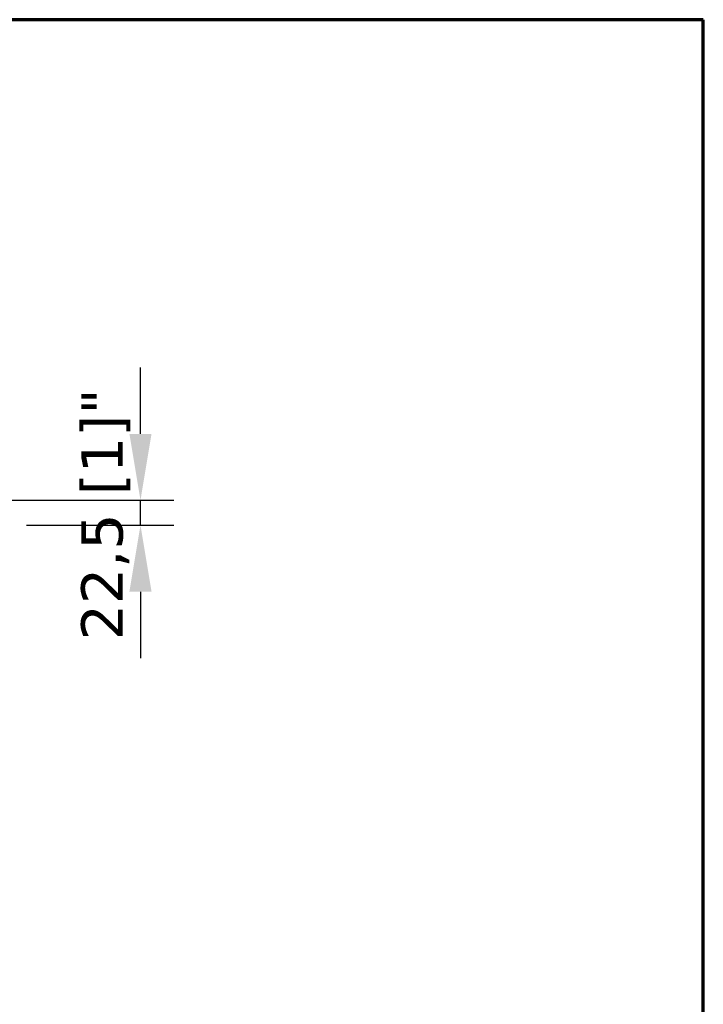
# Model space of a CAD drawing. Header units: millimetres. Extents: x -9144 to 9144, y -300 to 4365.
# Tile 13 of 14: x 2443 to 3060, y 3476 to 4365. Entities that reach past the tile are written whole.
import ezdxf

# ---------------------------------------------------------------- set-up
doc = ezdxf.new("R2010")
doc.units = ezdxf.units.MM
doc.header["$LTSCALE"] = 15
doc.layers.get('0').update_dxf_attribs({"lineweight": 25})
doc.layers.add('Bemaßung (ISO)', color=7, linetype='Continuous', lineweight=25)
doc.layers.add('Rahmen (ISO)', color=7, linetype='Continuous', lineweight=70)
doc.styles.add('Notiztext (ISO)', font='verdana.ttf')
doc.dimstyles.new('wedi A-Kon_F&E', dxfattribs={"dimscale": 15, "dimtxt": 2.5, "dimasz": 4, "dimexe": 2, "dimexo": 0.8, "dimgap": 0.3, "dimtad": 1, "dimdec": 1, "dimrnd": 1e-08, "dimtxsty": 'Notiztext (ISO)', "dimcen": 0.09, "dimclrd": 7, "dimclre": 7, "dimclrt": 256, "dimadec": 0, "dimazin": 2, "dimtfac": 0.6, "dimtmove": 0, "dimatfit": 3, "dimfxl": 1, "dimtolj": 1, "dimlwd": -1, "dimlwe": -1, "dimarcsym": 0})

# ---------------------------------------------------------------- blocks, each defined once
blk = doc.blocks.new('Ränder wedi_Zeichnungsrahmen')
at = {"layer": 'Rahmen (ISO)'}
for p, q in [((204, 291), (20, 291)), ((204, 6), (204, 291))]:
    blk.add_line(p, q, dxfattribs=at)
blk = doc.blocks.new('*D34')
at = {"layer": 'Bemaßung (ISO)', "color": 7, "transparency": 16777216}
for p, q in [((2551.7, 3991.09), (2551.7, 4051.09)), ((1915.72, 3931.09), (2581.7, 3931.09)), ((2551.7, 3908.59), (2551.7, 3931.09)), ((2448.84, 3908.59), (2581.7, 3908.59)), ((2551.7, 3848.59), (2551.7, 3788.59))]:
    blk.add_line(p, q, dxfattribs=at)
for points in [[(2541.7, 3991.09), (2561.7, 3991.09), (2551.7, 3931.09)], [(2541.7, 3848.59), (2561.7, 3848.59), (2551.7, 3908.59)]]:
    blk.add_solid(points, dxfattribs=at)
at = {"layer": 'Defpoints', "color": 0, "transparency": 16777216}
for p in [(1903.72, 3931.09), (2551.7, 3931.09), (2436.84, 3908.59)]:
    blk.add_point(p, dxfattribs=at)
at = {"layer": 'Bemaßung (ISO)', "transparency": 16777216, "insert": (2498.14, 3804.7), "char_height": 37.5, "attachment_point": 1, "rotation": 90, "style": 'Notiztext (ISO)'}
blk.add_mtext('\\A1;22,5 [1]"', dxfattribs=at)

msp = doc.modelspace()

# ---------------------------------------------------------------- block references
at = {"xscale": 15, "yscale": 15, "zscale": 15}
msp.add_blockref('Ränder wedi_Zeichnungsrahmen', (0, 0), dxfattribs=at)

# ---------------------------------------------------------------- dimensions: what is measured, and where the dimension line sits
at = {"layer": 'Bemaßung (ISO)', "color": 7}
dim = msp.add_linear_dim(base=(2551.7, 3931.09), p1=(2436.84, 3908.59), p2=(1903.72, 3931.09), angle=90, text='<>"', dimstyle='wedi A-Kon_F&E', override={"dimgap": 0.3, "dimdec": 1, "dimtol": 0, "dimlim": 0, "dimtp": 0, "dimtm": 0, "dimtdec": 2, "dimtofl": 1, "dimatfit": 1}, dxfattribs=at)
dim.commit()
dim.dimension.update_dxf_attribs({"geometry": '*D34', "text_midpoint": (2551.7, 3919.84), "dimtype": 160})

doc.saveas('drawing.dxf')
